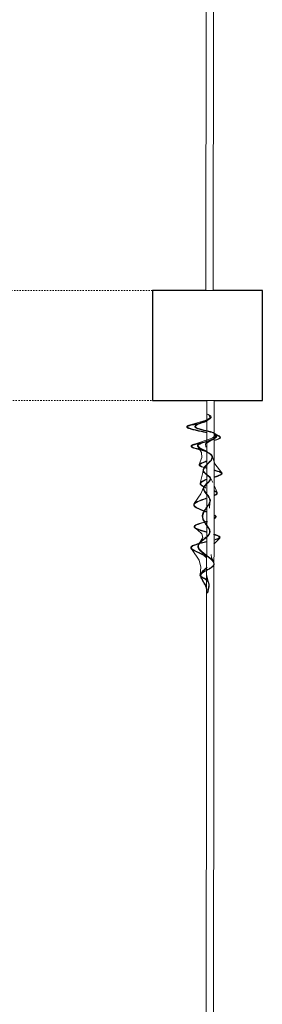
# Model space of a CAD drawing. Header units: centimetres. Extents: x 6036 to 22185, y 5782 to 11383.
# Tile 57 of 183: x 11611 to 11665, y 8698 to 8913. Entities that reach past the tile are written whole.
import ezdxf

# ---------------------------------------------------------------- set-up
doc = ezdxf.new("R2010")
doc.units = ezdxf.units.CM
doc.linetypes.add('Dash', pattern=[0.6, 0.3, -0.3])
for name, color, linetype, lineweight in [('A-COLS', 52, 'Continuous', 9), ('A-COLS-HDLN', 52, 'Dash', 9), ('P-SANR-FIXT', 6, 'Continuous', 9)]:
    doc.layers.add(name, color=color, linetype=linetype, lineweight=lineweight)

# ---------------------------------------------------------------- blocks, each defined once
blk = doc.blocks.new('GEMO_WregaCentrumParterDrewno - GEMO_WregaCentrumParterDrewno-5879637-7-01 ZestMeble')
at = {"layer": 'A-COLS-HDLN', "color": 254}
for p, q in [((-12, 168), (-12, -295.15)), ((12, -295.15), (12, 168))]:
    blk.add_line(p, q, dxfattribs=at)
blk = doc.blocks.new('PLFI_Kurtyna - 0787340-019-8216804-7-01 ZestMeble')
at = {"layer": 'P-SANR-FIXT'}
for p, q in [((-77.96, 2.52), (-76.61, 1.27)), ((-100.46, 1.93), (-100.7, 1.31)), ((92.44, 1.3), (-92.44, 1.3)), ((-92.44, 1.3), (-92.44, -0.3)), ((-91.09, 0.5), (-90.07, 0.97)), ((-89.41, 1.27), (-87.88, 1.98)), ((92.44, -0.3), (92.44, 1.3)), ((-105, -0.1), (-104.91, -0.13)), ((-92.44, -0.3), (92.44, -0.3)), ((-66.03, -0.2), (-66, -0.1))]:
    blk.add_line(p, q, dxfattribs=at)
at = {"layer": 'P-SANR-FIXT', "flags": 128}
for points in [[(-95.7, 0.91), (-94.2, 1.47), (-93.03, 2.35)], [(-102.57, -4.18), (-103.67, -0.5), (-104.22, 0.38), (-104.8, 0.13)], [(-98.39, -3.22), (-99.78, 0.84), (-100.31, 1.52), (-100.58, 1.39)], [(-99.35, 0.71), (-98.51, -0.64), (-97.81, -0.55), (-96.29, 0.9)], [(-85.72, 0.38), (-84.51, 0.26), (-84.06, 0.5)], [(-74.35, 0.65), (-73.68, 0.76), (-72.78, 1.22)], [(-69.97, -0.33), (-68.53, 0), (-68.39, 0.08)], [(-95, -1.6), (-95.52, -1.41), (-96.63, -1.45), (-97.79, -2.18), (-97.85, -2.24)], [(-89.96, -1.74), (-92.3, -1.18), (-92.79, -1.15)], [(-85.48, -3.06), (-87.59, -1.61), (-88.99, -1.03)], [(-81.59, -0.19), (-81.15, -0.53), (-81.05, -0.47)], [(-77, -1.84), (-78.09, -1.19), (-78.9, -1.37), (-79.79, -2.34), (-80.03, -2.73)], [(-69.93, -1.78), (-71.58, -1.58), (-73.11, -1.95), (-75.4, -3.5), (-75.63, -3.69)], [(-102.44, -2.78), (-102.14, -2.73), (-102.04, -2.59)]]:
    blk.add_lwpolyline(points, dxfattribs=at)
at = {"layer": 'P-SANR-FIXT'}
for points, knots in [([(-66, -0.1), (-67.09, 0.21), (-68.98, 0.55), (-69.9, -3.79), (-72.16, 4.65), (-76.16, -5.26), (-78.86, 2.63), (-82.63, -2.89), (-86.29, 1.96), (-88.75, -2.36), (-91.09, 2.04), (-92.61, -2.97), (-96.06, 3.53), (-98.17, -4.75), (-99.31, 1.88), (-101.25, 2.4), (-102.18, -6.55), (-104.07, 2.45), (-105, -0.1)], [-3.361461, -3.361461, -3.361461, -3.361461, -3.279647, -3.114784, -2.854015, -2.550475, -2.269363, -2.038682, -1.844797, -1.669366, -1.503133, -1.310884, -1.079809, -0.832314, -0.643321, -0.449348, -0.228537, 0, 0, 0, 0]), ([(-91.31, 1.28), (-91.36, 1.46), (-91.46, 1.78), (-91.6, 2.19), (-91.73, 2.51), (-91.83, 2.72), (-91.9, 2.83), (-91.93, 2.86), (-91.94, 2.87)], [-1.91028803, -1.91028803, -1.91028803, -1.91028803, -1.88696393, -1.86846428, -1.84996464, -1.83146499, -1.82221517, -1.81750074, -1.81750074, -1.81750074, -1.81750074]), ([(-88.34, 1.29), (-88.27, 1.46), (-87.83, 2.36), (-87.47, 1.93), (-87.18, 1.28)], [2.2569569, 2.2569569, 2.2569569, 2.2569569, 2.280797, 2.3997819, 2.3997819, 2.3997819, 2.3997819]), ([(-78.81, 1.4), (-78.53, 2.24), (-78.09, 3.14), (-77.66, 1.95), (-77.5, 1.35)], [3.921925, 3.921925, 3.921925, 3.921925, 4.1053148, 4.2179194, 4.2179194, 4.2179194, 4.2179194]), ([(-77.64, 1.49), (-77.68, 1.62), (-77.74, 1.83), (-77.83, 2.08), (-77.91, 2.26), (-77.99, 2.4), (-78.04, 2.47), (-78.08, 2.5), (-78.11, 2.51), (-78.13, 2.51), (-78.15, 2.51), (-78.18, 2.49), (-78.23, 2.44), (-78.31, 2.34), (-78.41, 2.16), (-78.53, 1.91), (-78.61, 1.67), (-78.64, 1.58)], [-4.2071776, -4.2071776, -4.2071776, -4.2071776, -4.1809201, -4.1624204, -4.1439208, -4.1254211, -4.1069215, -4.0976717, -4.0837969, -4.0699222, -4.0606724, -4.0514226, -4.0329229, -4.0144233, -3.9959236, -3.9589243, -3.9379183, -3.9379183, -3.9379183, -3.9379183]), ([(-104.91, -0.13), (-104.83, 0.08), (-104.71, 0.32), (-104.57, 0.49), (-104.49, 0.54), (-104.44, 0.56), (-104.4, 0.57), (-104.37, 0.56), (-104.31, 0.55), (-104.23, 0.5), (-104.09, 0.36), (-103.91, 0.09), (-103.68, -0.34), (-103.47, -0.84), (-103.25, -1.37), (-103.05, -1.88), (-102.89, -2.25), (-102.77, -2.5), (-102.67, -2.67), (-102.58, -2.79), (-102.48, -2.89), (-102.38, -2.93), (-102.3, -2.94), (-102.24, -2.93), (-102.18, -2.9), (-102.12, -2.86), (-102.02, -2.75), (-101.9, -2.54), (-101.77, -2.19), (-101.65, -1.78), (-101.49, -1.15), (-101.29, -0.3), (-101.09, 0.5), (-100.91, 1.02), (-100.77, 1.32), (-100.63, 1.54), (-100.49, 1.68), (-100.38, 1.73), (-100.3, 1.75), (-100.22, 1.75), (-100.11, 1.71), (-99.91, 1.56), (-99.71, 1.28), (-99.51, 0.87), (-99.33, 0.39), (-99.11, -0.32), (-98.9, -1.04), (-98.73, -1.54), (-98.62, -1.82), (-98.53, -2), (-98.46, -2.12), (-98.39, -2.22), (-98.31, -2.3), (-98.23, -2.35), (-98.15, -2.37), (-98.08, -2.37), (-97.99, -2.34), (-97.9, -2.28), (-97.81, -2.2), (-97.7, -2.07), (-97.56, -1.86), (-97.39, -1.55), (-97.15, -1.09), (-96.83, -0.46), (-96.49, 0.12), (-96.21, 0.48), (-95.99, 0.69), (-95.78, 0.81), (-95.58, 0.83), (-95.35, 0.78), (-95.02, 0.6), (-94.59, 0.24), (-94.14, -0.22), (-93.79, -0.56), (-93.53, -0.8), (-93.27, -0.99), (-93.01, -1.12), (-92.79, -1.16), (-92.62, -1.14), (-92.45, -1.08), (-92.27, -0.95), (-92.06, -0.75), (-91.87, -0.51), (-91.63, -0.18), (-91.39, 0.14), (-91.19, 0.32), (-91.08, 0.39), (-90.99, 0.43), (-90.92, 0.44), (-90.81, 0.44), (-90.66, 0.38), (-90.45, 0.22), (-90.22, 0), (-89.98, -0.25), (-89.73, -0.51), (-89.47, -0.75), (-89.24, -0.91), (-89.05, -1), (-88.91, -1.05), (-88.76, -1.07), (-88.6, -1.06), (-88.46, -1.03), (-88.26, -0.95), (-87.94, -0.75), (-87.48, -0.35), (-87.01, 0.04), (-86.63, 0.26), (-86.35, 0.36), (-86.07, 0.37), (-85.67, 0.28), (-85.14, -0.02), (-84.46, -0.51), (-83.88, -0.91), (-83.41, -1.16), (-83.11, -1.26), (-82.87, -1.29), (-82.63, -1.3), (-82.34, -1.26), (-81.99, -1.15), (-81.55, -0.93), (-81.02, -0.58), (-80.42, -0.14), (-79.86, 0.21), (-79.44, 0.34), (-79.15, 0.3), (-78.84, 0.17), (-78.46, -0.13), (-78.02, -0.63), (-77.58, -1.2), (-77.13, -1.72), (-76.75, -2.06), (-76.43, -2.22), (-76.21, -2.27), (-76.03, -2.25), (-75.85, -2.21), (-75.64, -2.11), (-75.38, -1.92), (-75.04, -1.59), (-74.62, -1.08), (-74.11, -0.39), (-73.6, 0.29), (-73.19, 0.76), (-72.87, 1.04), (-72.65, 1.19), (-72.47, 1.25), (-72.35, 1.26), (-72.22, 1.25), (-72.06, 1.19), (-71.8, 0.98), (-71.46, 0.54), (-71.08, -0.12), (-70.78, -0.7), (-70.55, -1.11), (-70.39, -1.38), (-70.25, -1.56), (-70.14, -1.67), (-70.06, -1.74), (-69.96, -1.78), (-69.88, -1.8), (-69.8, -1.79), (-69.75, -1.77), (-69.71, -1.75), (-69.65, -1.7), (-69.58, -1.64), (-69.51, -1.55), (-69.44, -1.44), (-69.35, -1.28), (-69.22, -1.05), (-69.06, -0.77), (-68.87, -0.48), (-68.65, -0.23), (-68.4, -0.03), (-68.11, 0.1), (-67.76, 0.15), (-67.17, 0.11), (-66.55, -0.05), (-66.03, -0.2)], [-3.361461, -3.361461, -3.361461, -3.361461, -3.341917, -3.332146, -3.322374, -3.317488, -3.312602, -3.307716, -3.302831, -3.293059, -3.283287, -3.263744, -3.2442, -3.224657, -3.205114, -3.18557, -3.166027, -3.156255, -3.146484, -3.136712, -3.12694, -3.117168, -3.112283, -3.107397, -3.102511, -3.097625, -3.087853, -3.06831, -3.048767, -3.029223, -3.00968, -2.970593, -2.931506, -2.911963, -2.89242, -2.872876, -2.853333, -2.83379, -2.824018, -2.814246, -2.794703, -2.775159, -2.736073, -2.716529, -2.696986, -2.657899, -2.618812, -2.599269, -2.579726, -2.569954, -2.560182, -2.550411, -2.540639, -2.530867, -2.525981, -2.521095, -2.511324, -2.501552, -2.49178, -2.482009, -2.462465, -2.442922, -2.423379, -2.384292, -2.345205, -2.325662, -2.306118, -2.286575, -2.267032, -2.247488, -2.227945, -2.188858, -2.149771, -2.130228, -2.110685, -2.091141, -2.071598, -2.052054, -2.042283, -2.032511, -2.012968, -1.993424, -1.973881, -1.954338, -1.915251, -1.895707, -1.885936, -1.876164, -1.866392, -1.856621, -1.837077, -1.817534, -1.797991, -1.778447, -1.758904, -1.73936, -1.719817, -1.710045, -1.700274, -1.690502, -1.68073, -1.670959, -1.661187, -1.641644, -1.602557, -1.56347, -1.543927, -1.524383, -1.50484, -1.485297, -1.44621, -1.407123, -1.368036, -1.348493, -1.32895, -1.319178, -1.309406, -1.289863, -1.270319, -1.250776, -1.211689, -1.172603, -1.133516, -1.094429, -1.074886, -1.055342, -1.016256, -0.977169, -0.938082, -0.898995, -0.859909, -0.840365, -0.820822, -0.81105, -0.801278, -0.781735, -0.762192, -0.742648, -0.703562, -0.664475, -0.625388, -0.586301, -0.566758, -0.547215, -0.527671, -0.517899, -0.508128, -0.488584, -0.469041, -0.429954, -0.390868, -0.351781, -0.332237, -0.312694, -0.293151, -0.283379, -0.273607, -0.263836, -0.254064, -0.249178, -0.244292, -0.239406, -0.234521, -0.224749, -0.214977, -0.205205, -0.195434, -0.17589, -0.156347, -0.136804, -0.11726, -0.097717, -0.078174, -0.05863, -0.039087, 0, 0, 0, 0]), ([(-87.35, 1.4), (-87.36, 1.41), (-87.41, 1.52), (-87.5, 1.69), (-87.61, 1.82), (-87.69, 1.88), (-87.73, 1.9), (-87.76, 1.9), (-87.78, 1.9), (-87.8, 1.9), (-87.83, 1.89), (-87.87, 1.87), (-87.94, 1.82), (-88.01, 1.73), (-88.11, 1.57), (-88.19, 1.41), (-88.24, 1.29)], [-2.3896769, -2.3896769, -2.3896769, -2.3896769, -2.3864544, -2.3679547, -2.3494551, -2.3402053, -2.3309554, -2.3263305, -2.3217056, -2.3170807, -2.3124558, -2.303206, -2.2939561, -2.2847063, -2.2754565, -2.258678, -2.258678, -2.258678, -2.258678]), ([(-82.98, 1.41), (-82.92, 1.5), (-82.64, 1.86), (-82.37, 1.68), (-82.17, 1.33)], [3.033942, 3.033942, 3.033942, 3.033942, 3.0635319, 3.1819392, 3.1819392, 3.1819392, 3.1819392]), ([(-82.35, 1.42), (-82.38, 1.46), (-82.44, 1.53), (-82.52, 1.59), (-82.57, 1.61), (-82.61, 1.62), (-82.65, 1.61), (-82.71, 1.58), (-82.8, 1.5), (-82.87, 1.4), (-82.92, 1.33), (-82.93, 1.31)], [-3.1634395, -3.1634395, -3.1634395, -3.1634395, -3.1449399, -3.1264402, -3.1079406, -3.0986908, -3.0894409, -3.0709413, -3.0524417, -3.033942, -3.0291679, -3.0291679, -3.0291679, -3.0291679]), ([(-88.91, -0.51), (-88.93, -0.55), (-89, -0.74), (-89.13, -1.05), (-89.31, -1.37), (-89.45, -1.56), (-89.57, -1.66), (-89.67, -1.72), (-89.77, -1.75), (-89.91, -1.76), (-90.07, -1.7), (-90.23, -1.55), (-90.39, -1.34), (-90.53, -1.07), (-90.66, -0.77), (-90.73, -0.57), (-90.76, -0.48)], [-2.1877324, -2.1877324, -2.1877324, -2.1877324, -2.1829583, -2.1644586, -2.145959, -2.1274593, -2.1182095, -2.1089597, -2.0997099, -2.09046, -2.0719604, -2.0534607, -2.0349611, -2.0164615, -1.9979618, -1.9857878, -1.9857878, -1.9857878, -1.9857878]), ([(-90.72, -0.29), (-90.67, -0.44), (-90.22, -1.71), (-89.68, -2.09), (-89.11, -0.74), (-89.05, -0.59)], [1.9783489, 1.9783489, 1.9783489, 1.9783489, 1.9992441, 2.1636729, 2.1829583, 2.1829583, 2.1829583, 2.1829583]), ([(-83.6, -0.27), (-83.67, -0.46), (-83.82, -0.89), (-84.06, -1.52), (-84.31, -2.13), (-84.56, -2.64), (-84.77, -2.95), (-84.94, -3.09), (-85.04, -3.15), (-85.12, -3.18), (-85.21, -3.18), (-85.3, -3.17), (-85.38, -3.14), (-85.48, -3.07), (-85.59, -2.96), (-85.72, -2.78), (-85.85, -2.56), (-86.02, -2.22), (-86.23, -1.71), (-86.45, -1.09), (-86.59, -0.67), (-86.65, -0.5)], [-2.9195781, -2.9195781, -2.9195781, -2.9195781, -2.8859448, -2.8489455, -2.8119462, -2.774947, -2.7379477, -2.719448, -2.7101982, -2.7009484, -2.6916985, -2.6824487, -2.6731989, -2.6639491, -2.6454494, -2.6269498, -2.6084501, -2.5899505, -2.5529512, -2.5159519, -2.4906492, -2.4906492, -2.4906492, -2.4906492]), ([(-86.62, -0.27), (-86.15, -1.68), (-85.19, -4.52), (-84.19, -1.61), (-83.7, -0.27)], [2.4806816, 2.4806816, 2.4806816, 2.4806816, 2.6897473, 2.9175716, 2.9175716, 2.9175716, 2.9175716]), ([(-79.26, -0.48), (-79.3, -0.64), (-79.4, -0.99), (-79.56, -1.53), (-79.73, -2.04), (-79.87, -2.41), (-79.98, -2.65), (-80.07, -2.8), (-80.16, -2.92), (-80.25, -3), (-80.32, -3.04), (-80.39, -3.06), (-80.45, -3.06), (-80.52, -3.05), (-80.58, -3.02), (-80.65, -2.96), (-80.76, -2.84), (-80.9, -2.59), (-81.06, -2.19), (-81.23, -1.71), (-81.39, -1.17), (-81.54, -0.68), (-81.63, -0.38), (-81.67, -0.27)], [-3.8032886, -3.8032886, -3.8032886, -3.8032886, -3.7739279, -3.7369286, -3.6999293, -3.66293, -3.6444303, -3.6259307, -3.607431, -3.5889314, -3.5796816, -3.5704317, -3.5611819, -3.5519321, -3.5426823, -3.5334325, -3.5149328, -3.4779335, -3.4409342, -3.4039349, -3.3669356, -3.3299363, -3.3068012, -3.3068012, -3.3068012, -3.3068012]), ([(-81.47, -0.58), (-81.11, -1.76), (-80.42, -4.2), (-79.69, -1.67), (-79.32, -0.33)], [3.3299363, 3.3299363, 3.3299363, 3.3299363, 3.5631834, 3.8109272, 3.8109272, 3.8109272, 3.8109272]), ([(-73.67, -0.41), (-73.8, -0.53), (-74.05, -0.84), (-74.38, -1.38), (-74.68, -1.97), (-74.95, -2.54), (-75.16, -2.98), (-75.32, -3.27), (-75.43, -3.46), (-75.53, -3.59), (-75.61, -3.67), (-75.69, -3.74), (-75.78, -3.79), (-75.89, -3.79), (-75.96, -3.78), (-76.03, -3.74), (-76.12, -3.68), (-76.24, -3.53), (-76.4, -3.22), (-76.59, -2.72), (-76.77, -2.12), (-76.94, -1.44), (-77.08, -0.82), (-77.17, -0.45), (-77.2, -0.31)], [-4.8469073, -4.8469073, -4.8469073, -4.8469073, -4.8099081, -4.7729088, -4.7359095, -4.6989102, -4.6619109, -4.6434112, -4.6249116, -4.6064119, -4.5971621, -4.5879123, -4.5694127, -4.5601628, -4.550913, -4.5416632, -4.5324134, -4.5139137, -4.4769144, -4.4399151, -4.4029158, -4.3659165, -4.3289172, -4.3081499, -4.3081499, -4.3081499, -4.3081499]), ([(-77.11, -0.26), (-76.71, -1.98), (-75.87, -5.71), (-74.74, -1.32), (-73.74, -0.33)], [4.3067861, 4.3067861, 4.3067861, 4.3067861, 4.5722185, 4.8469073, 4.8469073, 4.8469073, 4.8469073]), ([(-71.6, -0.24), (-71.47, -0.34), (-70.84, -0.87), (-69.85, -2.32), (-67.99, -0.55), (-66.73, -0.23)], [5.0075193, 5.0075193, 5.0075193, 5.0075193, 5.0348091, 5.1319745, 5.2038313, 5.2038313, 5.2038313, 5.2038313]), ([(-66.38, -0.25), (-66.93, -0.35), (-67.68, -0.65), (-68.49, -1.14), (-68.97, -1.44), (-69.31, -1.6), (-69.56, -1.67), (-69.79, -1.68), (-70.09, -1.64), (-70.41, -1.48), (-70.74, -1.21), (-71.03, -0.9), (-71.3, -0.62), (-71.47, -0.47), (-71.55, -0.4)], [-5.2100825, -5.2100825, -5.2100825, -5.2100825, -5.179901, -5.1614013, -5.1429017, -5.1336519, -5.124402, -5.1151522, -5.1059024, -5.0874028, -5.0689031, -5.0504035, -5.0319038, -5.0149557, -5.0149557, -5.0149557, -5.0149557])]:
    blk.add_open_spline(points, degree=3, knots=knots, dxfattribs=at)
blk.add_open_spline([(-91.9, 2.97), (-91.66, 2.75), (-91.43, 2.06), (-91.2, 1.28)], degree=3, dxfattribs=at)
blk = doc.blocks.new('PLFI_Kurtyna - 0787340-019-8216805-7-01 ZestMeble')
at = {"layer": 'P-SANR-FIXT'}
for p, q in [((-77.96, 2.52), (-76.6, 1.26)), ((108, 1.3), (-108, 1.3)), ((-108, 1.3), (-108, -0.3)), ((-100.46, 1.93), (-100.7, 1.31)), ((-91.09, 0.5), (-90.07, 0.97)), ((-89.42, 1.27), (-87.88, 1.98)), ((-85.72, 0.38), (-84.51, 0.26)), ((-108, -0.3), (108, -0.3)), ((-105, -0.1), (-104.91, -0.13)), ((-66.03, -0.2), (-66, -0.1))]:
    blk.add_line(p, q, dxfattribs=at)
at = {"layer": 'P-SANR-FIXT', "flags": 128}
for points in [[(-95.7, 0.91), (-94.2, 1.47), (-92.17, 2.99)], [(-102.57, -4.18), (-103.67, -0.5), (-104.22, 0.38), (-104.8, 0.13)], [(-98.39, -3.22), (-99.78, 0.84), (-100.31, 1.52), (-100.58, 1.39)], [(-99.35, 0.71), (-98.51, -0.64), (-97.81, -0.55)], [(-74.35, 0.65), (-73.68, 0.76), (-72.78, 1.22)], [(-69.97, -0.33), (-68.53, 0), (-68.39, 0.08)], [(-94.03, -1.96), (-95.52, -1.41), (-96.63, -1.45), (-97.79, -2.18), (-97.85, -2.24)], [(-89.96, -1.74), (-92.3, -1.18), (-92.79, -1.15)], [(-85.48, -3.06), (-87.59, -1.61), (-88.99, -1.03)], [(-81.59, -0.19), (-81.15, -0.53), (-81.05, -0.47)], [(-77, -1.84), (-78.09, -1.19), (-78.9, -1.37), (-79.79, -2.34), (-80.03, -2.73)], [(-69.93, -1.78), (-71.58, -1.58), (-73.11, -1.95), (-75.4, -3.5), (-75.63, -3.69)], [(-102.44, -2.78), (-102.14, -2.73), (-102.04, -2.59)]]:
    blk.add_lwpolyline(points, dxfattribs=at)
at = {"layer": 'P-SANR-FIXT'}
for points, knots in [([(-66, -0.1), (-67.09, 0.21), (-68.98, 0.55), (-69.9, -3.79), (-72.16, 4.65), (-76.16, -5.26), (-78.86, 2.63), (-82.63, -2.89), (-86.29, 1.96), (-88.75, -2.36), (-91.09, 2.04), (-92.61, -2.97), (-96.06, 3.53), (-98.17, -4.75), (-99.31, 1.88), (-101.25, 2.4), (-102.18, -6.55), (-104.07, 2.45), (-105, -0.1)], [-3.361461, -3.361461, -3.361461, -3.361461, -3.279647, -3.114784, -2.854015, -2.550475, -2.269363, -2.038682, -1.844797, -1.669366, -1.503133, -1.310884, -1.079809, -0.832314, -0.643321, -0.449348, -0.228537, 0, 0, 0, 0]), ([(-100.67, 1.29), (-100.4, 2.22), (-99.94, 3.14), (-99.45, 2.1), (-99.23, 1.29)], [0.5302786, 0.5302786, 0.5302786, 0.5302786, 0.6614851, 0.7702994, 0.7702994, 0.7702994, 0.7702994]), ([(-99.33, 1.28), (-99.39, 1.5), (-99.52, 1.93), (-99.69, 2.3), (-99.81, 2.46), (-99.87, 2.52), (-99.9, 2.54), (-99.93, 2.55), (-99.95, 2.55), (-99.98, 2.54), (-100.02, 2.52), (-100.06, 2.48), (-100.12, 2.4), (-100.21, 2.26), (-100.32, 2.03), (-100.42, 1.76), (-100.49, 1.54), (-100.52, 1.43)], [-0.7693843, -0.7693843, -0.7693843, -0.7693843, -0.7399859, -0.7029866, -0.6844869, -0.6752371, -0.6659873, -0.6567374, -0.6474876, -0.6382378, -0.628988, -0.6197382, -0.6104883, -0.5919887, -0.573489, -0.5549894, -0.5385187, -0.5385187, -0.5385187, -0.5385187]), ([(-92.85, 1.28), (-92.61, 2.16), (-92.05, 3.87), (-91.51, 2.3), (-91.2, 1.28)], [1.6793776, 1.6793776, 1.6793776, 1.6793776, 1.7812628, 1.9116788, 1.9116788, 1.9116788, 1.9116788]), ([(-91.3, 1.27), (-91.36, 1.46), (-91.46, 1.78), (-91.6, 2.19), (-91.73, 2.51), (-91.83, 2.72), (-91.91, 2.84), (-91.97, 2.9), (-92.01, 2.93), (-92.03, 2.95), (-92.05, 2.95), (-92.07, 2.94), (-92.1, 2.92), (-92.15, 2.88), (-92.2, 2.8), (-92.27, 2.69), (-92.35, 2.51), (-92.46, 2.23), (-92.59, 1.82), (-92.68, 1.51), (-92.73, 1.34)], [-1.9105378, -1.9105378, -1.9105378, -1.9105378, -1.8869639, -1.8684643, -1.8499646, -1.831465, -1.8222152, -1.8129653, -1.8037155, -1.7990906, -1.7898408, -1.780591, -1.7759661, -1.7667162, -1.7574664, -1.7482166, -1.7389668, -1.7204671, -1.7019675, -1.6828711, -1.6828711, -1.6828711, -1.6828711]), ([(-88.34, 1.29), (-88.27, 1.46), (-87.83, 2.36), (-87.47, 1.93), (-87.18, 1.28)], [2.2569569, 2.2569569, 2.2569569, 2.2569569, 2.280797, 2.4001594, 2.4001594, 2.4001594, 2.4001594]), ([(-78.81, 1.4), (-78.53, 2.24), (-78.09, 3.14), (-77.66, 1.95), (-77.5, 1.35)], [3.921925, 3.921925, 3.921925, 3.921925, 4.1053148, 4.2179194, 4.2179194, 4.2179194, 4.2179194]), ([(-77.64, 1.49), (-77.68, 1.62), (-77.74, 1.83), (-77.83, 2.08), (-77.91, 2.26), (-77.99, 2.4), (-78.04, 2.47), (-78.08, 2.5), (-78.11, 2.51), (-78.13, 2.51), (-78.15, 2.51), (-78.18, 2.49), (-78.23, 2.44), (-78.31, 2.34), (-78.41, 2.16), (-78.55, 1.85), (-78.68, 1.48), (-78.76, 1.24), (-78.78, 1.18)], [-4.2071776, -4.2071776, -4.2071776, -4.2071776, -4.1809201, -4.1624204, -4.1439208, -4.1254211, -4.1069215, -4.0976717, -4.0837969, -4.0699222, -4.0606724, -4.0514226, -4.0329229, -4.0144233, -3.9959236, -3.9589243, -3.921925, -3.9081745, -3.9081745, -3.9081745, -3.9081745]), ([(-104.91, -0.13), (-104.83, 0.08), (-104.71, 0.32), (-104.57, 0.49), (-104.49, 0.54), (-104.44, 0.56), (-104.4, 0.57), (-104.37, 0.56), (-104.31, 0.55), (-104.23, 0.5), (-104.09, 0.36), (-103.91, 0.09), (-103.68, -0.34), (-103.47, -0.84), (-103.25, -1.37), (-103.05, -1.88), (-102.89, -2.25), (-102.77, -2.5), (-102.67, -2.67), (-102.58, -2.79), (-102.48, -2.89), (-102.38, -2.93), (-102.3, -2.94), (-102.24, -2.93), (-102.18, -2.9), (-102.12, -2.86), (-102.02, -2.75), (-101.9, -2.54), (-101.77, -2.19), (-101.65, -1.78), (-101.49, -1.15), (-101.29, -0.3), (-101.09, 0.5), (-100.91, 1.02), (-100.77, 1.32), (-100.63, 1.54), (-100.49, 1.68), (-100.38, 1.73), (-100.3, 1.75), (-100.22, 1.75), (-100.11, 1.71), (-99.91, 1.56), (-99.71, 1.28), (-99.51, 0.87), (-99.33, 0.39), (-99.11, -0.32), (-98.9, -1.04), (-98.73, -1.54), (-98.62, -1.82), (-98.53, -2), (-98.46, -2.12), (-98.39, -2.22), (-98.31, -2.3), (-98.23, -2.35), (-98.15, -2.37), (-98.08, -2.37), (-97.99, -2.34), (-97.9, -2.28), (-97.81, -2.2), (-97.7, -2.07), (-97.56, -1.86), (-97.39, -1.55), (-97.15, -1.09), (-96.83, -0.46), (-96.49, 0.12), (-96.21, 0.48), (-95.99, 0.69), (-95.78, 0.81), (-95.58, 0.83), (-95.35, 0.78), (-95.02, 0.6), (-94.59, 0.24), (-94.14, -0.22), (-93.79, -0.56), (-93.53, -0.8), (-93.27, -0.99), (-93.01, -1.12), (-92.79, -1.16), (-92.62, -1.14), (-92.45, -1.08), (-92.27, -0.95), (-92.06, -0.75), (-91.87, -0.51), (-91.63, -0.18), (-91.39, 0.14), (-91.19, 0.32), (-91.08, 0.39), (-90.99, 0.43), (-90.92, 0.44), (-90.81, 0.44), (-90.66, 0.38), (-90.45, 0.22), (-90.22, 0), (-89.98, -0.25), (-89.73, -0.51), (-89.47, -0.75), (-89.24, -0.91), (-89.05, -1), (-88.91, -1.05), (-88.76, -1.07), (-88.6, -1.06), (-88.46, -1.03), (-88.26, -0.95), (-87.94, -0.75), (-87.48, -0.35), (-87.01, 0.04), (-86.63, 0.26), (-86.35, 0.36), (-86.07, 0.37), (-85.67, 0.28), (-85.14, -0.02), (-84.46, -0.51), (-83.88, -0.91), (-83.41, -1.16), (-83.11, -1.26), (-82.87, -1.29), (-82.63, -1.3), (-82.34, -1.26), (-81.99, -1.15), (-81.55, -0.93), (-81.02, -0.58), (-80.42, -0.14), (-79.86, 0.21), (-79.44, 0.34), (-79.15, 0.3), (-78.84, 0.17), (-78.46, -0.13), (-78.02, -0.63), (-77.58, -1.2), (-77.13, -1.72), (-76.75, -2.06), (-76.43, -2.22), (-76.21, -2.27), (-76.03, -2.25), (-75.85, -2.21), (-75.64, -2.11), (-75.38, -1.92), (-75.04, -1.59), (-74.62, -1.08), (-74.11, -0.39), (-73.6, 0.29), (-73.19, 0.76), (-72.87, 1.04), (-72.65, 1.19), (-72.47, 1.25), (-72.35, 1.26), (-72.22, 1.25), (-72.06, 1.19), (-71.8, 0.98), (-71.46, 0.54), (-71.08, -0.12), (-70.78, -0.7), (-70.55, -1.11), (-70.39, -1.38), (-70.25, -1.56), (-70.14, -1.67), (-70.06, -1.74), (-69.96, -1.78), (-69.88, -1.8), (-69.8, -1.79), (-69.75, -1.77), (-69.71, -1.75), (-69.65, -1.7), (-69.58, -1.64), (-69.51, -1.55), (-69.44, -1.44), (-69.35, -1.28), (-69.22, -1.05), (-69.06, -0.77), (-68.87, -0.48), (-68.65, -0.23), (-68.4, -0.03), (-68.11, 0.1), (-67.76, 0.15), (-67.17, 0.11), (-66.55, -0.05), (-66.03, -0.2)], [-3.361461, -3.361461, -3.361461, -3.361461, -3.341917, -3.332146, -3.322374, -3.317488, -3.312602, -3.307716, -3.302831, -3.293059, -3.283287, -3.263744, -3.2442, -3.224657, -3.205114, -3.18557, -3.166027, -3.156255, -3.146484, -3.136712, -3.12694, -3.117168, -3.112283, -3.107397, -3.102511, -3.097625, -3.087853, -3.06831, -3.048767, -3.029223, -3.00968, -2.970593, -2.931506, -2.911963, -2.89242, -2.872876, -2.853333, -2.83379, -2.824018, -2.814246, -2.794703, -2.775159, -2.736073, -2.716529, -2.696986, -2.657899, -2.618812, -2.599269, -2.579726, -2.569954, -2.560182, -2.550411, -2.540639, -2.530867, -2.525981, -2.521095, -2.511324, -2.501552, -2.49178, -2.482009, -2.462465, -2.442922, -2.423379, -2.384292, -2.345205, -2.325662, -2.306118, -2.286575, -2.267032, -2.247488, -2.227945, -2.188858, -2.149771, -2.130228, -2.110685, -2.091141, -2.071598, -2.052054, -2.042283, -2.032511, -2.012968, -1.993424, -1.973881, -1.954338, -1.915251, -1.895707, -1.885936, -1.876164, -1.866392, -1.856621, -1.837077, -1.817534, -1.797991, -1.778447, -1.758904, -1.73936, -1.719817, -1.710045, -1.700274, -1.690502, -1.68073, -1.670959, -1.661187, -1.641644, -1.602557, -1.56347, -1.543927, -1.524383, -1.50484, -1.485297, -1.44621, -1.407123, -1.368036, -1.348493, -1.32895, -1.319178, -1.309406, -1.289863, -1.270319, -1.250776, -1.211689, -1.172603, -1.133516, -1.094429, -1.074886, -1.055342, -1.016256, -0.977169, -0.938082, -0.898995, -0.859909, -0.840365, -0.820822, -0.81105, -0.801278, -0.781735, -0.762192, -0.742648, -0.703562, -0.664475, -0.625388, -0.586301, -0.566758, -0.547215, -0.527671, -0.517899, -0.508128, -0.488584, -0.469041, -0.429954, -0.390868, -0.351781, -0.332237, -0.312694, -0.293151, -0.283379, -0.273607, -0.263836, -0.254064, -0.249178, -0.244292, -0.239406, -0.234521, -0.224749, -0.214977, -0.205205, -0.195434, -0.17589, -0.156347, -0.136804, -0.11726, -0.097717, -0.078174, -0.05863, -0.039087, 0, 0, 0, 0]), ([(-87.35, 1.4), (-87.36, 1.41), (-87.41, 1.52), (-87.5, 1.69), (-87.61, 1.82), (-87.69, 1.88), (-87.73, 1.9), (-87.76, 1.9), (-87.78, 1.9), (-87.8, 1.9), (-87.83, 1.89), (-87.87, 1.87), (-87.94, 1.82), (-88.01, 1.73), (-88.11, 1.57), (-88.19, 1.4), (-88.24, 1.28)], [-2.3896769, -2.3896769, -2.3896769, -2.3896769, -2.3864544, -2.3679547, -2.3494551, -2.3402053, -2.3309554, -2.3263305, -2.3217056, -2.3170807, -2.3124558, -2.303206, -2.2939561, -2.2847063, -2.2754565, -2.2583428, -2.2583428, -2.2583428, -2.2583428]), ([(-82.98, 1.41), (-82.92, 1.5), (-82.64, 1.86), (-82.37, 1.68), (-82.17, 1.33)], [3.033942, 3.033942, 3.033942, 3.033942, 3.0635319, 3.1819392, 3.1819392, 3.1819392, 3.1819392]), ([(-82.35, 1.42), (-82.38, 1.46), (-82.44, 1.53), (-82.52, 1.59), (-82.57, 1.61), (-82.61, 1.62), (-82.65, 1.61), (-82.71, 1.58), (-82.8, 1.5), (-82.87, 1.4), (-82.92, 1.33), (-82.93, 1.31)], [-3.1634395, -3.1634395, -3.1634395, -3.1634395, -3.1449399, -3.1264402, -3.1079406, -3.0986908, -3.0894409, -3.0709413, -3.0524417, -3.033942, -3.0291679, -3.0291679, -3.0291679, -3.0291679]), ([(-100.94, -0.27), (-100.99, -0.51), (-101.12, -1.13), (-101.33, -2.14), (-101.52, -3.01), (-101.67, -3.61), (-101.78, -4), (-101.88, -4.26), (-101.95, -4.42), (-102.01, -4.53), (-102.06, -4.6), (-102.1, -4.64), (-102.15, -4.67), (-102.2, -4.69), (-102.25, -4.69), (-102.31, -4.68), (-102.35, -4.65), (-102.39, -4.61), (-102.43, -4.56), (-102.48, -4.47), (-102.53, -4.33), (-102.59, -4.12), (-102.66, -3.77), (-102.79, -3.11), (-102.97, -2.14), (-103.25, -1.04), (-103.49, -0.45), (-103.61, -0.23)], [-0.4692967, -0.4692967, -0.4692967, -0.4692967, -0.4439915, -0.4069922, -0.3699929, -0.3514933, -0.3329936, -0.314494, -0.3052442, -0.2959943, -0.2867445, -0.2821196, -0.2774947, -0.2728698, -0.2682449, -0.26362, -0.258995, -0.2543701, -0.2497452, -0.2404954, -0.2312456, -0.2219958, -0.2034961, -0.1849965, -0.1479972, -0.1109979, -0.0818578, -0.0818578, -0.0818578, -0.0818578]), ([(-103.5, -0.24), (-102.84, -1.5), (-102.34, -7.25), (-101.51, -2.44), (-101.04, -0.26)], [0.0841591, 0.0841591, 0.0841591, 0.0841591, 0.2418817, 0.4688675, 0.4688675, 0.4688675, 0.4688675]), ([(-96.77, -0.26), (-96.85, -0.5), (-96.99, -0.94), (-97.16, -1.59), (-97.3, -2.12), (-97.43, -2.63), (-97.54, -2.99), (-97.62, -3.25), (-97.68, -3.41), (-97.74, -3.52), (-97.78, -3.6), (-97.81, -3.65), (-97.85, -3.7), (-97.89, -3.74), (-97.94, -3.76), (-97.98, -3.77), (-98.02, -3.78), (-98.07, -3.77), (-98.12, -3.74), (-98.17, -3.7), (-98.2, -3.66), (-98.23, -3.61), (-98.28, -3.53), (-98.32, -3.42), (-98.38, -3.26), (-98.45, -3.01), (-98.54, -2.65), (-98.68, -1.97), (-98.84, -1.14), (-98.95, -0.5), (-99, -0.26)], [-1.139094, -1.139094, -1.139094, -1.139094, -1.1099788, -1.0914791, -1.0729795, -1.0544798, -1.0359802, -1.0267304, -1.0174806, -1.0082307, -1.0036058, -0.9989809, -0.994356, -0.9897311, -0.9851062, -0.9827937, -0.9804813, -0.9758563, -0.9712314, -0.9666065, -0.9619816, -0.9573567, -0.9527318, -0.943482, -0.9342321, -0.9249823, -0.9064827, -0.887983, -0.8509837, -0.8269774, -0.8269774, -0.8269774, -0.8269774]), ([(-98.9, -0.26), (-98.6, -1.86), (-98.02, -5.63), (-97.32, -1.56), (-96.87, -0.25)], [0.8276392, 0.8276392, 0.8276392, 0.8276392, 0.9839015, 1.1380988, 1.1380988, 1.1380988, 1.1380988]), ([(-93.19, -0.43), (-93.25, -0.63), (-93.34, -0.97), (-93.48, -1.38), (-93.58, -1.63), (-93.66, -1.78), (-93.72, -1.87), (-93.79, -1.94), (-93.87, -1.98), (-93.94, -1.99), (-93.98, -1.98), (-94.03, -1.96), (-94.08, -1.93), (-94.14, -1.88), (-94.2, -1.8), (-94.25, -1.71), (-94.33, -1.57), (-94.42, -1.36), (-94.52, -1.07), (-94.65, -0.71), (-94.75, -0.45), (-94.8, -0.29)], [-1.6155562, -1.6155562, -1.6155562, -1.6155562, -1.5909696, -1.5724699, -1.5539703, -1.5447205, -1.5354706, -1.5262208, -1.516971, -1.5123461, -1.5077212, -1.5030963, -1.4984714, -1.4892215, -1.4799717, -1.4707219, -1.4614721, -1.4429724, -1.4244728, -1.4059731, -1.3799543, -1.3799543, -1.3799543, -1.3799543]), ([(-94.71, -0.27), (-94.36, -1.18), (-93.97, -2.71), (-93.45, -1), (-93.26, -0.28)], [1.3804821, 1.3804821, 1.3804821, 1.3804821, 1.5347976, 1.6203853, 1.6203853, 1.6203853, 1.6203853]), ([(-88.91, -0.51), (-88.93, -0.55), (-89, -0.74), (-89.13, -1.05), (-89.31, -1.37), (-89.45, -1.56), (-89.57, -1.66), (-89.67, -1.72), (-89.77, -1.75), (-89.91, -1.76), (-90.07, -1.7), (-90.23, -1.55), (-90.39, -1.34), (-90.53, -1.07), (-90.66, -0.77), (-90.73, -0.57), (-90.76, -0.48)], [-2.1877324, -2.1877324, -2.1877324, -2.1877324, -2.1829583, -2.1644586, -2.145959, -2.1274593, -2.1182095, -2.1089597, -2.0997099, -2.09046, -2.0719604, -2.0534607, -2.0349611, -2.0164615, -1.9979618, -1.9857878, -1.9857878, -1.9857878, -1.9857878]), ([(-90.72, -0.29), (-90.67, -0.44), (-90.22, -1.71), (-89.68, -2.09), (-89.11, -0.74), (-89.05, -0.59)], [1.9780845, 1.9780845, 1.9780845, 1.9780845, 1.9992441, 2.1636729, 2.1829583, 2.1829583, 2.1829583, 2.1829583]), ([(-83.59, -0.26), (-83.67, -0.46), (-83.82, -0.89), (-84.06, -1.52), (-84.31, -2.13), (-84.56, -2.64), (-84.77, -2.95), (-84.94, -3.09), (-85.04, -3.15), (-85.12, -3.18), (-85.21, -3.18), (-85.3, -3.17), (-85.38, -3.14), (-85.48, -3.07), (-85.59, -2.96), (-85.72, -2.78), (-85.85, -2.56), (-86.02, -2.22), (-86.23, -1.71), (-86.45, -1.09), (-86.59, -0.67), (-86.65, -0.5)], [-2.9198724, -2.9198724, -2.9198724, -2.9198724, -2.8859448, -2.8489455, -2.8119462, -2.774947, -2.7379477, -2.719448, -2.7101982, -2.7009484, -2.6916985, -2.6824487, -2.6731989, -2.6639491, -2.6454494, -2.6269498, -2.6084501, -2.5899505, -2.5529512, -2.5159519, -2.4906492, -2.4906492, -2.4906492, -2.4906492]), ([(-86.62, -0.27), (-86.15, -1.67), (-85.19, -4.52), (-84.19, -1.6), (-83.7, -0.26)], [2.4804106, 2.4804106, 2.4804106, 2.4804106, 2.6897473, 2.9178648, 2.9178648, 2.9178648, 2.9178648]), ([(-79.26, -0.48), (-79.3, -0.64), (-79.4, -0.99), (-79.56, -1.53), (-79.73, -2.04), (-79.87, -2.41), (-79.98, -2.65), (-80.07, -2.8), (-80.16, -2.92), (-80.25, -3), (-80.32, -3.04), (-80.39, -3.06), (-80.45, -3.06), (-80.52, -3.05), (-80.58, -3.02), (-80.65, -2.96), (-80.76, -2.84), (-80.9, -2.59), (-81.06, -2.19), (-81.23, -1.71), (-81.39, -1.17), (-81.54, -0.68), (-81.63, -0.38), (-81.67, -0.26)], [-3.8032886, -3.8032886, -3.8032886, -3.8032886, -3.7739279, -3.7369286, -3.6999293, -3.66293, -3.6444303, -3.6259307, -3.607431, -3.5889314, -3.5796816, -3.5704317, -3.5611819, -3.5519321, -3.5426823, -3.5334325, -3.5149328, -3.4779335, -3.4409342, -3.4039349, -3.3669356, -3.3299363, -3.306461, -3.306461, -3.306461, -3.306461]), ([(-81.47, -0.58), (-81.11, -1.76), (-80.42, -4.2), (-79.69, -1.67), (-79.32, -0.33)], [3.3299363, 3.3299363, 3.3299363, 3.3299363, 3.5631834, 3.8109272, 3.8109272, 3.8109272, 3.8109272]), ([(-73.67, -0.41), (-73.8, -0.53), (-74.05, -0.84), (-74.38, -1.38), (-74.68, -1.97), (-74.95, -2.54), (-75.16, -2.98), (-75.32, -3.27), (-75.43, -3.46), (-75.53, -3.59), (-75.61, -3.67), (-75.69, -3.74), (-75.78, -3.79), (-75.89, -3.79), (-75.96, -3.78), (-76.03, -3.74), (-76.12, -3.68), (-76.24, -3.53), (-76.4, -3.22), (-76.59, -2.72), (-76.77, -2.12), (-76.94, -1.44), (-77.08, -0.82), (-77.17, -0.45), (-77.2, -0.31)], [-4.8469073, -4.8469073, -4.8469073, -4.8469073, -4.8099081, -4.7729088, -4.7359095, -4.6989102, -4.6619109, -4.6434112, -4.6249116, -4.6064119, -4.5971621, -4.5879123, -4.5694127, -4.5601628, -4.550913, -4.5416632, -4.5324134, -4.5139137, -4.4769144, -4.4399151, -4.4029158, -4.3659165, -4.3289172, -4.3081499, -4.3081499, -4.3081499, -4.3081499]), ([(-77.13, -0.19), (-76.73, -1.93), (-75.88, -5.74), (-74.74, -1.32), (-73.74, -0.33)], [4.3030105, 4.3030105, 4.3030105, 4.3030105, 4.5722185, 4.8469073, 4.8469073, 4.8469073, 4.8469073]), ([(-71.61, -0.24), (-71.47, -0.33), (-70.84, -0.86), (-69.85, -2.32), (-67.98, -0.55), (-66.73, -0.23)], [5.007134, 5.007134, 5.007134, 5.007134, 5.0348091, 5.1319745, 5.2039257, 5.2039257, 5.2039257, 5.2039257]), ([(-66.37, -0.25), (-66.92, -0.35), (-67.68, -0.65), (-68.49, -1.14), (-68.97, -1.44), (-69.31, -1.6), (-69.56, -1.67), (-69.79, -1.68), (-70.09, -1.64), (-70.41, -1.48), (-70.74, -1.21), (-71.03, -0.9), (-71.3, -0.62), (-71.47, -0.47), (-71.55, -0.4)], [-5.210182, -5.210182, -5.210182, -5.210182, -5.179901, -5.1614013, -5.1429017, -5.1336519, -5.124402, -5.1151522, -5.1059024, -5.0874028, -5.0689031, -5.0504035, -5.0319038, -5.0149557, -5.0149557, -5.0149557, -5.0149557])]:
    blk.add_open_spline(points, degree=3, knots=knots, dxfattribs=at)

msp = doc.modelspace()

# ---------------------------------------------------------------- hatches: boundary and pattern name
at = {"layer": 'A-COLS'}
h = msp.add_hatch(dxfattribs=at)
h.set_pattern_fill('FP_35', color=256, style=0, pattern_type=2)
h.set_pattern_definition([(45, (5468.8, 0), (-33.67596, 33.67596), [])])
h.paths.add_polyline_path([(11664.56, 8829.89), (11664.56, 8853.89), (11640.56, 8853.89), (11640.56, 8829.89), (11654.05, 8829.89)])
h.paths.add_polyline_path([(11099.47, 8829.89), (11099.47, 8853.89), (11053.28, 8853.89), (11053.28, 8829.89)])

# ---------------------------------------------------------------- linework, layer by layer
at = {"layer": 'A-COLS', "lineweight": 25}
for p, q in [((11652.23, 8853.89), (11640.56, 8853.89)), ((11640.56, 8853.89), (11640.56, 8829.89)), ((11664.56, 8853.89), (11653.78, 8853.89)), ((11664.56, 8829.89), (11664.56, 8853.89)), ((11640.56, 8829.89), (11652.48, 8829.89)), ((11654.02, 8829.89), (11664.56, 8829.89))]:
    msp.add_line(p, q, dxfattribs=at)

# ---------------------------------------------------------------- block references
at = {"layer": 'A-COLS-HDLN', "color": 254, "rotation": 269.9999999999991}
msp.add_blockref('GEMO_WregaCentrumParterDrewno - GEMO_WregaCentrumParterDrewno-5879637-7-01 ZestMeble', (11472.56, 8841.89), dxfattribs=at)
at = {"layer": 'P-SANR-FIXT', "rotation": 269.9350271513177}
for name, p in [('PLFI_Kurtyna - 0787340-019-8216804-7-01 ZestMeble', (11652.61, 8946.33)), ('PLFI_Kurtyna - 0787340-019-8216805-7-01 ZestMeble', (11652.63, 8721.89))]:
    msp.add_blockref(name, p, dxfattribs=at)

doc.saveas('drawing.dxf')
